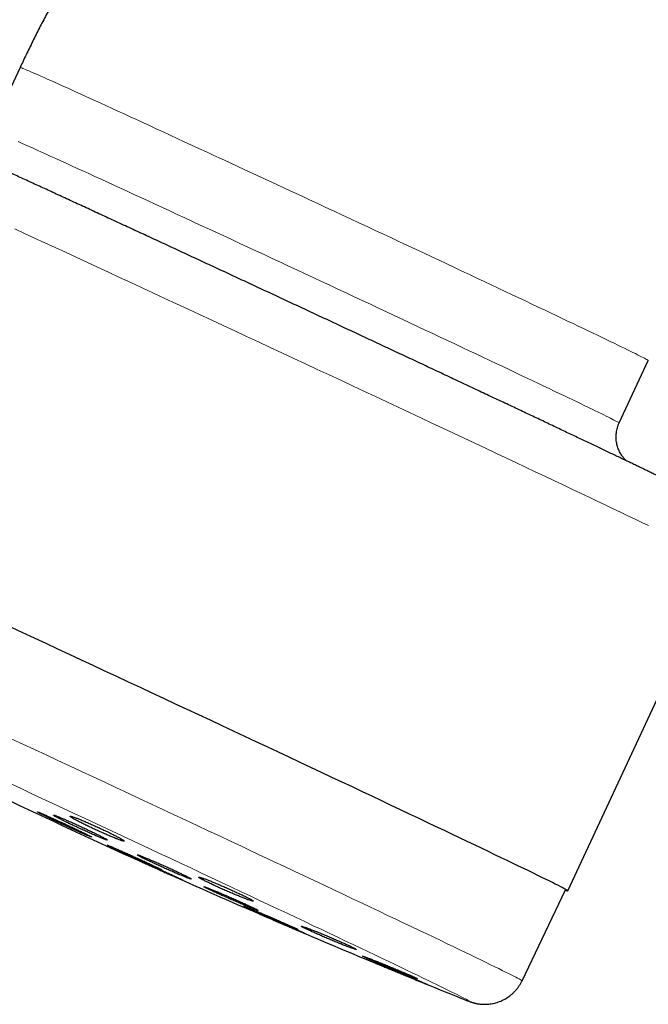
# Model space of a CAD drawing. Header units: millimetres. Extents: x 8 to 913, y 12 to 2661.
# Tile 20 of 39: x 49 to 87, y 2415 to 2474. Entities that reach past the tile are written whole.
import ezdxf

# ---------------------------------------------------------------- set-up
doc = ezdxf.new("R2010")
doc.units = ezdxf.units.MM

msp = doc.modelspace()

# ---------------------------------------------------------------- linework, layer by layer
at = {"color": 7, "linetype": 'Continuous', "lineweight": 30}
for p, q in [((48.671, 2471.587), (46.905, 2467.799)), ((84.97, 2450.048), (86.736, 2453.836)), ((81.852, 2421.712), (91.149, 2441.65)), ((79.084, 2416.257), (81.716, 2421.775)), ((75.681, 2415.086), (75.715, 2415.073))]:
    msp.add_line(p, q, dxfattribs=at)
at = {"color": 8, "linetype": 'Continuous', "lineweight": 0, "flags": 128}
for points in [[(48.671, 2471.587), (48.678, 2471.587), (48.697, 2471.582), (48.73, 2471.572), (48.775, 2471.555), (48.834, 2471.532), (48.905, 2471.502), (48.99, 2471.467), (49.087, 2471.426), (49.197, 2471.379), (49.32, 2471.326), (49.455, 2471.267), (49.603, 2471.202), (49.763, 2471.132), (49.935, 2471.055), (50.12, 2470.973), (50.317, 2470.885), (50.525, 2470.792), (50.746, 2470.693), (50.978, 2470.589), (51.221, 2470.479), (51.476, 2470.364), (51.742, 2470.244), (52.018, 2470.118), (52.306, 2469.988), (52.604, 2469.852), (52.913, 2469.712), (53.231, 2469.566), (53.56, 2469.416), (53.898, 2469.262), (54.246, 2469.103), (54.602, 2468.939), (54.968, 2468.772), (55.343, 2468.6), (55.726, 2468.424), (56.117, 2468.244), (56.517, 2468.06), (56.923, 2467.873), (57.338, 2467.682), (57.759, 2467.488), (58.187, 2467.291), (58.622, 2467.09), (59.063, 2466.887), (59.51, 2466.68), (59.962, 2466.471), (60.42, 2466.259), (60.883, 2466.045), (61.35, 2465.828), (61.822, 2465.61), (62.298, 2465.389), (62.778, 2465.167), (63.261, 2464.943), (63.747, 2464.717), (64.235, 2464.49), (64.726, 2464.262), (65.219, 2464.032), (65.714, 2463.802), (66.21, 2463.571), (66.708, 2463.34), (67.205, 2463.108), (67.704, 2462.875)], [(48.55, 2467.098), (48.759, 2467.004), (48.979, 2466.905), (49.211, 2466.801), (49.455, 2466.691), (49.709, 2466.576), (49.975, 2466.456), (50.252, 2466.33), (50.54, 2466.2), (50.838, 2466.064), (51.146, 2465.924), (51.465, 2465.778), (51.793, 2465.629), (52.132, 2465.474), (52.479, 2465.315), (52.836, 2465.152), (53.202, 2464.984), (53.577, 2464.812), (53.96, 2464.636), (54.351, 2464.456), (54.75, 2464.273), (55.157, 2464.085), (55.571, 2463.895), (55.993, 2463.7), (56.421, 2463.503), (56.856, 2463.302), (57.297, 2463.099), (57.744, 2462.892), (58.196, 2462.683), (58.654, 2462.471), (59.117, 2462.257), (59.584, 2462.041), (60.056, 2461.822), (60.532, 2461.601), (61.011, 2461.379), (61.494, 2461.155), (61.98, 2460.929), (62.469, 2460.702), (62.96, 2460.474), (63.453, 2460.245), (63.948, 2460.014), (64.444, 2459.783), (64.941, 2459.552), (65.439, 2459.32), (65.937, 2459.088), (66.435, 2458.855), (66.933, 2458.623), (67.431, 2458.391), (67.927, 2458.159), (68.422, 2457.928), (68.915, 2457.697), (69.406, 2457.468), (69.894, 2457.239), (70.38, 2457.011), (70.863, 2456.785), (71.343, 2456.56), (71.819, 2456.337), (72.29, 2456.116), (72.758, 2455.896), (73.221, 2455.679), (73.678, 2455.464), (74.131, 2455.251), (74.578, 2455.041), (75.019, 2454.833), (75.454, 2454.628), (75.882, 2454.426), (76.303, 2454.228), (76.717, 2454.032), (77.124, 2453.84), (77.524, 2453.651), (77.915, 2453.466), (78.298, 2453.285), (78.672, 2453.107), (79.038, 2452.934), (79.395, 2452.764), (79.743, 2452.599), (80.081, 2452.438), (80.41, 2452.282), (80.728, 2452.13), (81.037, 2451.983), (81.335, 2451.84), (81.622, 2451.703), (81.899, 2451.57), (82.165, 2451.442), (82.42, 2451.32), (82.663, 2451.203), (82.895, 2451.091), (83.116, 2450.984), (83.324, 2450.883), (83.521, 2450.787), (83.706, 2450.697), (83.878, 2450.613), (84.038, 2450.534), (84.186, 2450.461), (84.321, 2450.394), (84.444, 2450.332), (84.554, 2450.277), (84.651, 2450.227), (84.735, 2450.184), (84.807, 2450.146), (84.865, 2450.115), (84.911, 2450.089), (84.944, 2450.07), (84.963, 2450.056), (84.97, 2450.049), (84.97, 2450.048)], [(67.704, 2462.875), (68.202, 2462.643), (68.7, 2462.411), (69.197, 2462.179), (69.693, 2461.947), (70.188, 2461.716), (70.681, 2461.485), (71.172, 2461.255), (71.661, 2461.027), (72.147, 2460.799), (72.63, 2460.573), (73.109, 2460.348), (73.585, 2460.125), (74.057, 2459.904), (74.524, 2459.684), (74.987, 2459.467), (75.445, 2459.252), (75.897, 2459.039), (76.344, 2458.828), (76.785, 2458.621), (77.22, 2458.416), (77.648, 2458.214), (78.069, 2458.015), (78.484, 2457.82), (78.891, 2457.628), (79.29, 2457.439), (79.681, 2457.254), (80.064, 2457.072), (80.439, 2456.895), (80.805, 2456.721), (81.162, 2456.552), (81.509, 2456.387), (81.847, 2456.226), (82.176, 2456.069), (82.495, 2455.918), (82.803, 2455.77), (83.101, 2455.628), (83.389, 2455.49), (83.666, 2455.358), (83.931, 2455.23), (84.186, 2455.108), (84.43, 2454.99), (84.662, 2454.878), (84.882, 2454.772), (85.091, 2454.671), (85.287, 2454.575), (85.472, 2454.485), (85.644, 2454.4), (85.805, 2454.322), (85.952, 2454.249), (86.088, 2454.181), (86.21, 2454.12), (86.32, 2454.065), (86.417, 2454.015), (86.502, 2453.972), (86.573, 2453.934), (86.632, 2453.902), (86.677, 2453.877), (86.71, 2453.857), (86.73, 2453.844), (86.736, 2453.837), (86.736, 2453.836)], [(86.741, 2443.834), (86.344, 2444.025), (85.931, 2444.222), (85.503, 2444.427), (85.06, 2444.638), (84.602, 2444.856), (84.131, 2445.081), (83.645, 2445.312), (83.146, 2445.549), (82.634, 2445.792), (82.108, 2446.041), (81.57, 2446.296), (81.02, 2446.557), (80.459, 2446.822), (79.886, 2447.093), (79.301, 2447.369), (78.707, 2447.65), (78.102, 2447.936), (77.487, 2448.225), (76.863, 2448.519), (76.23, 2448.817), (75.588, 2449.119), (74.938, 2449.425), (74.281, 2449.734), (73.617, 2450.046), (72.946, 2450.361), (72.268, 2450.679), (71.585, 2450.999), (70.896, 2451.322), (70.203, 2451.647), (69.505, 2451.973), (68.804, 2452.302), (68.099, 2452.632), (67.391, 2452.963), (66.68, 2453.295), (65.968, 2453.627), (65.254, 2453.961), (64.539, 2454.294), (63.824, 2454.628), (63.109, 2454.961), (62.394, 2455.294), (61.68, 2455.627), (60.968, 2455.958), (60.258, 2456.289), (59.55, 2456.618), (58.845, 2456.946), (58.143, 2457.272), (57.445, 2457.596), (56.752, 2457.917), (56.063, 2458.237), (55.38, 2458.554), (54.703, 2458.867), (54.032, 2459.178), (53.367, 2459.486), (52.71, 2459.79), (52.06, 2460.09), (51.419, 2460.387), (50.786, 2460.679), (50.162, 2460.967), (49.547, 2461.25), (48.942, 2461.529), (48.347, 2461.803)], [(48.133, 2430.922), (48.837, 2430.594), (49.544, 2430.265), (50.253, 2429.935), (50.963, 2429.604), (51.673, 2429.273), (52.383, 2428.942), (53.094, 2428.61), (53.803, 2428.279), (54.511, 2427.949), (55.218, 2427.619), (55.922, 2427.289), (56.623, 2426.961), (57.321, 2426.635), (58.016, 2426.309), (58.706, 2425.986), (59.392, 2425.665), (60.073, 2425.346), (60.748, 2425.029), (61.417, 2424.715), (62.079, 2424.404), (62.735, 2424.096), (63.383, 2423.791), (64.023, 2423.49), (64.655, 2423.192), (65.279, 2422.899), (65.893, 2422.609), (66.498, 2422.324), (67.092, 2422.043), (67.677, 2421.767), (68.25, 2421.496), (68.812, 2421.23), (69.363, 2420.97), (69.902, 2420.714), (70.429, 2420.465), (70.942, 2420.221), (71.443, 2419.983), (71.931, 2419.751), (72.405, 2419.526), (72.864, 2419.307), (73.31, 2419.094), (73.74, 2418.889), (74.156, 2418.69), (74.557, 2418.498), (74.942, 2418.313), (75.311, 2418.136), (75.665, 2417.966), (76.002, 2417.803), (76.322, 2417.648), (76.626, 2417.501), (76.913, 2417.361), (77.183, 2417.23), (77.436, 2417.106), (77.671, 2416.991), (77.888, 2416.884), (78.088, 2416.785), (78.269, 2416.694), (78.433, 2416.612), (78.579, 2416.538), (78.706, 2416.473), (78.815, 2416.416), (78.905, 2416.368), (78.978, 2416.328), (79.031, 2416.297), (79.066, 2416.274), (79.082, 2416.261), (79.084, 2416.257)], [(75.715, 2415.073), (75.785, 2415.045), (75.839, 2415.026), (75.875, 2415.015), (75.894, 2415.011), (75.896, 2415.016), (75.881, 2415.029), (75.849, 2415.049), (75.8, 2415.078), (75.733, 2415.115), (75.65, 2415.159), (75.549, 2415.211), (75.432, 2415.272), (75.298, 2415.34), (75.147, 2415.416), (74.98, 2415.499), (74.796, 2415.59), (74.596, 2415.689), (74.379, 2415.795), (74.147, 2415.909), (73.898, 2416.03), (73.634, 2416.159), (73.354, 2416.294), (73.058, 2416.437), (72.748, 2416.587), (72.423, 2416.743), (72.082, 2416.907), (71.728, 2417.077), (71.359, 2417.254), (70.976, 2417.437), (70.579, 2417.626), (70.168, 2417.822), (69.745, 2418.024), (69.309, 2418.231), (68.86, 2418.445), (68.398, 2418.664), (67.925, 2418.889), (67.44, 2419.119), (66.944, 2419.354), (66.436, 2419.594), (65.918, 2419.839), (65.39, 2420.088), (64.852, 2420.343), (64.304, 2420.601), (63.747, 2420.864), (63.181, 2421.13), (62.607, 2421.401), (62.025, 2421.675), (61.435, 2421.952), (60.838, 2422.233), (60.234, 2422.517), (59.624, 2422.804), (59.008, 2423.093), (58.386, 2423.385), (57.759, 2423.678), (57.127, 2423.975), (56.491, 2424.272), (55.851, 2424.572), (55.208, 2424.873), (54.562, 2425.175), (53.914, 2425.478), (53.263, 2425.782), (52.611, 2426.087), (51.957, 2426.392), (51.303, 2426.697), (50.648, 2427.002), (49.994, 2427.307), (49.34, 2427.612), (48.688, 2427.916), (48.037, 2428.219)]]:
    msp.add_lwpolyline(points, dxfattribs=at)
at = {"color": 7, "linetype": 'Continuous', "lineweight": 30, "flags": 128}
msp.add_lwpolyline([(81.707, 2421.756), (81.768, 2421.733), (81.814, 2421.718), (81.842, 2421.711), (81.852, 2421.712), (81.842, 2421.723), (81.814, 2421.742), (81.768, 2421.77), (81.702, 2421.807), (81.618, 2421.852), (81.515, 2421.906), (81.394, 2421.969), (81.255, 2422.04), (81.097, 2422.119), (80.921, 2422.208), (80.726, 2422.304), (80.514, 2422.409), (80.284, 2422.522), (80.037, 2422.643), (79.772, 2422.772), (79.489, 2422.91), (79.19, 2423.055), (78.873, 2423.208), (78.54, 2423.369), (78.191, 2423.537), (77.825, 2423.713), (77.443, 2423.896), (77.046, 2424.087), (76.633, 2424.284), (76.205, 2424.489), (75.762, 2424.7), (75.305, 2424.918), (74.833, 2425.143), (74.348, 2425.374), (73.848, 2425.611), (73.336, 2425.854), (72.811, 2426.103), (72.273, 2426.358), (71.723, 2426.619), (71.161, 2426.884), (70.588, 2427.155), (70.004, 2427.431), (69.409, 2427.712), (68.804, 2427.997), (68.189, 2428.287), (67.565, 2428.581), (66.932, 2428.879), (66.29, 2429.181), (65.641, 2429.487), (64.983, 2429.796), (64.319, 2430.108), (63.648, 2430.423), (62.971, 2430.741), (62.287, 2431.061), (61.599, 2431.384), (60.906, 2431.709), (60.208, 2432.035), (59.506, 2432.364), (58.801, 2432.693), (58.093, 2433.024), (57.383, 2433.356), (56.67, 2433.689), (55.957, 2434.022), (55.242, 2434.356), (54.527, 2434.69), (53.811, 2435.023), (53.096, 2435.356), (52.383, 2435.688), (51.67, 2436.02), (50.96, 2436.351), (50.252, 2436.68), (49.547, 2437.008), (48.845, 2437.333), (48.148, 2437.657)], dxfattribs=at)
at = {"color": 7, "linetype": 'Continuous', "lineweight": 30}
for start, end in [(244.55385, 246.68105), (246.75942, 247.45944), (247.82699, 248.13581)]:
    msp.add_arc((261.884, 2879.121), 500, start, end, dxfattribs=at)
for points, knots in [([(98.257, 2511.028), (98.072, 2510.988), (97.592, 2510.885), (96.82, 2510.709), (95.94, 2510.497), (95.063, 2510.273), (94.189, 2510.039), (93.318, 2509.793), (92.45, 2509.537), (91.585, 2509.269), (90.724, 2508.99), (89.867, 2508.701), (89.013, 2508.4), (88.163, 2508.089), (87.317, 2507.767), (86.476, 2507.434), (85.639, 2507.09), (84.806, 2506.736), (83.978, 2506.371), (83.154, 2505.995), (82.335, 2505.609), (81.522, 2505.213), (80.713, 2504.806), (79.91, 2504.389), (79.112, 2503.962), (78.32, 2503.525), (77.533, 2503.078), (76.752, 2502.62), (75.977, 2502.153), (75.208, 2501.676), (74.445, 2501.189), (73.688, 2500.693), (72.938, 2500.187), (72.194, 2499.671), (71.457, 2499.146), (70.726, 2498.611), (70.003, 2498.068), (69.286, 2497.515), (68.577, 2496.953), (67.875, 2496.382), (67.18, 2495.802), (66.492, 2495.213), (65.812, 2494.616), (65.14, 2494.01), (64.476, 2493.395), (63.819, 2492.772), (63.171, 2492.141), (62.53, 2491.502), (61.898, 2490.854), (61.274, 2490.198), (60.659, 2489.535), (60.052, 2488.864), (59.453, 2488.185), (58.864, 2487.498), (58.283, 2486.804), (57.711, 2486.103), (57.148, 2485.394), (56.594, 2484.678), (56.049, 2483.956), (55.513, 2483.226), (54.987, 2482.49), (54.47, 2481.747), (53.963, 2480.997), (53.466, 2480.241), (52.978, 2479.479), (52.499, 2478.711), (52.031, 2477.936), (51.573, 2477.156), (51.124, 2476.37), (50.686, 2475.578), (50.257, 2474.781), (49.839, 2473.978), (49.432, 2473.17), (49.041, 2472.373), (48.792, 2471.843), (48.671, 2471.587)], [0, 0, 0, 0, 0.008642, 0.022422, 0.036203, 0.049983, 0.063763, 0.077543, 0.091323, 0.105104, 0.118884, 0.132664, 0.146444, 0.160224, 0.174005, 0.187785, 0.201565, 0.215345, 0.229125, 0.242906, 0.256686, 0.270466, 0.284246, 0.298026, 0.311806, 0.325587, 0.339367, 0.353147, 0.366927, 0.380707, 0.394488, 0.408268, 0.422048, 0.435828, 0.449608, 0.463388, 0.477169, 0.490949, 0.504729, 0.518509, 0.532289, 0.546069, 0.55985, 0.57363, 0.58741, 0.60119, 0.61497, 0.62875, 0.64253, 0.656311, 0.670091, 0.683871, 0.697651, 0.711431, 0.725211, 0.738991, 0.752772, 0.766552, 0.780332, 0.794112, 0.807892, 0.821672, 0.835452, 0.849232, 0.863013, 0.876793, 0.890573, 0.904353, 0.918133, 0.931913, 0.945693, 0.959473, 0.973253, 0.987034, 1, 1, 1, 1]), ([(91.148, 2441.65), (91.158, 2441.671), (91.195, 2441.747), (91.248, 2441.883), (91.306, 2442.058), (91.353, 2442.234), (91.389, 2442.412), (91.414, 2442.591), (91.428, 2442.769), (91.432, 2442.946), (91.425, 2443.122), (91.408, 2443.295), (91.382, 2443.466), (91.346, 2443.633), (91.301, 2443.796), (91.248, 2443.954), (91.187, 2444.107), (91.119, 2444.253), (91.045, 2444.392), (90.967, 2444.524), (90.885, 2444.646), (90.802, 2444.759), (90.719, 2444.86), (90.639, 2444.951), (90.563, 2445.031), (90.491, 2445.101), (90.424, 2445.163), (90.362, 2445.217), (90.304, 2445.265), (90.25, 2445.307), (90.198, 2445.346), (90.15, 2445.381), (90.104, 2445.413), (90.059, 2445.443), (90.015, 2445.471), (89.971, 2445.499), (89.927, 2445.526), (89.879, 2445.554), (89.826, 2445.585), (89.761, 2445.621), (89.676, 2445.668), (89.576, 2445.721), (89.464, 2445.779), (89.349, 2445.838), (89.226, 2445.901), (89.093, 2445.968), (88.953, 2446.038), (88.805, 2446.112), (88.649, 2446.189), (88.484, 2446.27), (88.311, 2446.355), (88.128, 2446.445), (87.936, 2446.539), (87.735, 2446.637), (87.524, 2446.739), (87.305, 2446.845), (87.076, 2446.956), (86.839, 2447.07), (86.592, 2447.189), (86.337, 2447.312), (86.072, 2447.439), (85.799, 2447.57), (85.517, 2447.705), (85.227, 2447.844), (84.929, 2447.987), (84.622, 2448.134), (84.306, 2448.284), (83.983, 2448.438), (83.652, 2448.596), (83.313, 2448.757), (82.967, 2448.922), (82.612, 2449.09), (82.251, 2449.262), (81.882, 2449.437), (81.506, 2449.615), (81.124, 2449.797), (80.734, 2449.981), (80.338, 2450.168), (79.936, 2450.359), (79.527, 2450.552), (79.112, 2450.748), (78.691, 2450.947), (78.265, 2451.148), (77.833, 2451.352), (77.395, 2451.558), (76.952, 2451.767), (76.505, 2451.977), (76.052, 2452.19), (75.595, 2452.405), (75.134, 2452.622), (74.668, 2452.841), (74.198, 2453.062), (73.724, 2453.285), (73.247, 2453.509), (72.766, 2453.734), (72.282, 2453.961), (71.795, 2454.19), (71.305, 2454.419), (70.812, 2454.65), (70.317, 2454.882), (69.82, 2455.115), (69.321, 2455.348), (68.82, 2455.583), (68.317, 2455.818), (67.813, 2456.053), (67.308, 2456.289), (66.802, 2456.525), (66.295, 2456.762), (65.788, 2456.999), (65.28, 2457.235), (64.773, 2457.472), (64.265, 2457.709), (63.758, 2457.945), (63.251, 2458.181), (62.746, 2458.416), (62.241, 2458.651), (61.737, 2458.886), (61.235, 2459.119), (60.734, 2459.352), (60.236, 2459.583), (59.739, 2459.814), (59.245, 2460.044), (58.753, 2460.272), (58.263, 2460.499), (57.777, 2460.724), (57.294, 2460.948), (56.814, 2461.171), (56.337, 2461.392), (55.865, 2461.61), (55.396, 2461.827), (54.931, 2462.042), (54.471, 2462.255), (54.015, 2462.466), (53.563, 2462.674), (53.117, 2462.88), (52.676, 2463.084), (52.24, 2463.285), (51.809, 2463.483), (51.384, 2463.679), (50.965, 2463.872), (50.551, 2464.062), (50.144, 2464.25), (49.743, 2464.434), (49.349, 2464.615), (48.961, 2464.793), (48.58, 2464.968), (48.206, 2465.139), (47.84, 2465.307), (47.48, 2465.472), (47.128, 2465.633), (46.783, 2465.79), (46.446, 2465.944), (46.117, 2466.094), (45.796, 2466.24), (45.483, 2466.383), (45.178, 2466.521), (44.882, 2466.656), (44.594, 2466.787), (44.315, 2466.913), (44.044, 2467.036), (43.782, 2467.154), (43.529, 2467.268), (43.285, 2467.378), (43.05, 2467.484), (42.824, 2467.585), (42.607, 2467.682), (42.399, 2467.775), (42.201, 2467.863), (42.012, 2467.947), (41.832, 2468.027), (41.661, 2468.102), (41.5, 2468.173), (41.347, 2468.24), (41.203, 2468.302), (41.068, 2468.361), (40.94, 2468.415), (40.82, 2468.467), (40.705, 2468.515), (40.591, 2468.562), (40.489, 2468.602), (40.401, 2468.636), (40.333, 2468.662), (40.275, 2468.682), (40.221, 2468.701), (40.169, 2468.718), (40.116, 2468.734), (40.061, 2468.75), (40.004, 2468.766), (39.944, 2468.781), (39.879, 2468.796), (39.809, 2468.811), (39.733, 2468.825), (39.648, 2468.838), (39.555, 2468.85), (39.452, 2468.86), (39.338, 2468.866), (39.212, 2468.869), (39.074, 2468.865), (38.927, 2468.855), (38.772, 2468.835), (38.612, 2468.807), (38.45, 2468.769), (38.288, 2468.721), (38.126, 2468.663), (37.967, 2468.596), (37.811, 2468.519), (37.66, 2468.432), (37.513, 2468.337), (37.372, 2468.233), (37.237, 2468.121), (37.103, 2467.997), (36.974, 2467.861), (36.85, 2467.712), (36.737, 2467.557), (36.636, 2467.397), (36.556, 2467.256), (36.515, 2467.166), (36.5, 2467.134)], [0, 0, 0, 0, 0.000736, 0.002749, 0.004746, 0.006728, 0.008696, 0.010648, 0.012586, 0.01451, 0.016418, 0.01831, 0.020186, 0.022044, 0.023883, 0.025702, 0.027498, 0.029265, 0.031, 0.032693, 0.034334, 0.035908, 0.037403, 0.038811, 0.04013, 0.041372, 0.042555, 0.043702, 0.044838, 0.045988, 0.047173, 0.048425, 0.049776, 0.051265, 0.052937, 0.05485, 0.057084, 0.05975, 0.06303, 0.067252, 0.073209, 0.081366, 0.088356, 0.094916, 0.101872, 0.108525, 0.115005, 0.121377, 0.127678, 0.133929, 0.140143, 0.14633, 0.152495, 0.158644, 0.16478, 0.170905, 0.177022, 0.183131, 0.189234, 0.195332, 0.201426, 0.207516, 0.213603, 0.219687, 0.225769, 0.231848, 0.237926, 0.244002, 0.250077, 0.256151, 0.262223, 0.268294, 0.274365, 0.280434, 0.286503, 0.292572, 0.298639, 0.304706, 0.310773, 0.316839, 0.322905, 0.32897, 0.335035, 0.341099, 0.347164, 0.353228, 0.359292, 0.365355, 0.371419, 0.377482, 0.383545, 0.389608, 0.39567, 0.401733, 0.407795, 0.413857, 0.41992, 0.425982, 0.432044, 0.438106, 0.444168, 0.450229, 0.456291, 0.462353, 0.468414, 0.474476, 0.480538, 0.486599, 0.492661, 0.498722, 0.504784, 0.510845, 0.516907, 0.522968, 0.52903, 0.535091, 0.541153, 0.547215, 0.553276, 0.559338, 0.5654, 0.571462, 0.577524, 0.583586, 0.589648, 0.59571, 0.601772, 0.607835, 0.613897, 0.61996, 0.626023, 0.632086, 0.638149, 0.644213, 0.650276, 0.65634, 0.662404, 0.668468, 0.674533, 0.680598, 0.686663, 0.692729, 0.698795, 0.704862, 0.710929, 0.716996, 0.723065, 0.729133, 0.735203, 0.741273, 0.747345, 0.753417, 0.75949, 0.765565, 0.771641, 0.777718, 0.783798, 0.789879, 0.795963, 0.802049, 0.808138, 0.814231, 0.820328, 0.826429, 0.832536, 0.83865, 0.844773, 0.850905, 0.857049, 0.863208, 0.869386, 0.875588, 0.881823, 0.8881, 0.894437, 0.900858, 0.907406, 0.914162, 0.92129, 0.929247, 0.934814, 0.938869, 0.941927, 0.944466, 0.9466, 0.94843, 0.950033, 0.951467, 0.952781, 0.954014, 0.9552, 0.956373, 0.957552, 0.958765, 0.96004, 0.961399, 0.962859, 0.964423, 0.966083, 0.96782, 0.969612, 0.971442, 0.973297, 0.975169, 0.977051, 0.978942, 0.980838, 0.982738, 0.98464, 0.986545, 0.988452, 0.990562, 0.992659, 0.994737, 0.996797, 0.998841, 1, 1, 1, 1]), ([(85.397, 2447.763), (85.389, 2447.771), (85.363, 2447.796), (85.315, 2447.845), (85.254, 2447.913), (85.19, 2447.993), (85.124, 2448.084), (85.059, 2448.187), (84.997, 2448.3), (84.94, 2448.422), (84.891, 2448.55), (84.85, 2448.683), (84.818, 2448.82), (84.796, 2448.96), (84.783, 2449.102), (84.781, 2449.245), (84.789, 2449.388), (84.808, 2449.535), (84.839, 2449.685), (84.883, 2449.835), (84.927, 2449.956), (84.96, 2450.025), (84.971, 2450.048)], [0, 0, 0, 0, 0.017927, 0.055226, 0.095172, 0.138411, 0.185099, 0.234827, 0.286837, 0.340385, 0.394921, 0.450089, 0.505668, 0.56152, 0.617558, 0.673728, 0.729993, 0.786328, 0.848463, 0.909939, 0.970638, 1, 1, 1, 1]), ([(52.657, 2425.151), (52.598, 2425.18), (52.509, 2425.223), (52.368, 2425.292), (52.219, 2425.364), (52.056, 2425.442), (51.885, 2425.523), (51.708, 2425.606), (51.526, 2425.692), (51.342, 2425.777), (51.158, 2425.862), (50.977, 2425.945), (50.802, 2426.025), (50.632, 2426.102), (50.472, 2426.174), (50.325, 2426.24), (50.188, 2426.3), (50.067, 2426.352), (49.965, 2426.396), (49.876, 2426.433), (49.809, 2426.46), (49.763, 2426.477), (49.733, 2426.486), (49.725, 2426.485), (49.741, 2426.473), (49.773, 2426.453), (49.827, 2426.424), (49.903, 2426.384), (49.992, 2426.339), (50.102, 2426.284), (50.229, 2426.222), (50.366, 2426.155), (50.519, 2426.081), (50.683, 2426.003), (50.853, 2425.922), (51.031, 2425.838), (51.213, 2425.753), (51.397, 2425.668), (51.581, 2425.583), (51.761, 2425.5), (51.937, 2425.42), (52.106, 2425.343), (52.264, 2425.273), (52.413, 2425.206), (52.548, 2425.147), (52.665, 2425.096), (52.77, 2425.051), (52.856, 2425.015), (52.92, 2424.99), (52.969, 2424.972), (52.996, 2424.964), (52.999, 2424.967), (52.987, 2424.978), (52.952, 2424.999), (52.894, 2425.03), (52.835, 2425.061), (52.758, 2425.1), (52.691, 2425.134), (52.657, 2425.151)], [0, 0, 0, 0, 0.026449, 0.04002, 0.05369, 0.080139, 0.09371, 0.107381, 0.133828, 0.147398, 0.161067, 0.187514, 0.201083, 0.214752, 0.2412, 0.25477, 0.26844, 0.29489, 0.308461, 0.322132, 0.348585, 0.362158, 0.37583, 0.402284, 0.415858, 0.429531, 0.455986, 0.469559, 0.483233, 0.509686, 0.523258, 0.536931, 0.563381, 0.576952, 0.590623, 0.617071, 0.630641, 0.644311, 0.670758, 0.684327, 0.697996, 0.724443, 0.738013, 0.751682, 0.778132, 0.791703, 0.805373, 0.831825, 0.845397, 0.859069, 0.885524, 0.899097, 0.91277, 0.939225, 0.952798, 0.966472, 0.983143, 1, 1, 1, 1]), ([(53.629, 2424.981), (53.571, 2425.011), (53.483, 2425.056), (53.344, 2425.126), (53.195, 2425.199), (53.034, 2425.277), (52.863, 2425.359), (52.687, 2425.443), (52.505, 2425.528), (52.321, 2425.613), (52.138, 2425.697), (51.956, 2425.78), (51.781, 2425.858), (51.61, 2425.934), (51.449, 2426.004), (51.301, 2426.067), (51.163, 2426.126), (51.041, 2426.176), (50.937, 2426.217), (50.847, 2426.251), (50.777, 2426.276), (50.73, 2426.29), (50.697, 2426.296), (50.688, 2426.292), (50.702, 2426.277), (50.732, 2426.256), (50.784, 2426.224), (50.858, 2426.182), (50.946, 2426.134), (51.054, 2426.078), (51.179, 2426.014), (51.316, 2425.945), (51.467, 2425.871), (51.63, 2425.792), (51.799, 2425.71), (51.977, 2425.626), (52.159, 2425.541), (52.342, 2425.456), (52.526, 2425.372), (52.707, 2425.29), (52.883, 2425.211), (53.053, 2425.136), (53.211, 2425.067), (53.361, 2425.003), (53.498, 2424.945), (53.617, 2424.897), (53.723, 2424.854), (53.81, 2424.821), (53.876, 2424.799), (53.927, 2424.783), (53.956, 2424.778), (53.961, 2424.784), (53.951, 2424.797), (53.918, 2424.821), (53.862, 2424.854), (53.804, 2424.887), (53.729, 2424.928), (53.662, 2424.963), (53.629, 2424.981)], [0, 0, 0, 0, 0.0264434, 0.040011, 0.0536784, 0.0801218, 0.0936897, 0.1073576, 0.1337922, 0.1473555, 0.1610186, 0.1874504, 0.201012, 0.2146732, 0.2411104, 0.2546746, 0.2683384, 0.2947869, 0.3083569, 0.3220266, 0.3484874, 0.3620638, 0.3757401, 0.4022088, 0.4157895, 0.4294701, 0.4559389, 0.4695198, 0.4832006, 0.5096616, 0.5232385, 0.5369155, 0.5633641, 0.5769347, 0.5906052, 0.6170424, 0.6306071, 0.6442716, 0.6707033, 0.684265, 0.6979263, 0.724361, 0.737924, 0.7515866, 0.7780311, 0.7915991, 0.8052668, 0.831724, 0.8452985, 0.8589728, 0.8854398, 0.8990195, 0.9126991, 0.9391688, 0.9527502, 0.9664314, 0.9831223, 1, 1, 1, 1]), ([(53.942, 2425.293), (53.856, 2425.334), (53.727, 2425.396), (53.545, 2425.481), (53.362, 2425.566), (53.178, 2425.65), (52.997, 2425.731), (52.819, 2425.809), (52.648, 2425.883), (52.488, 2425.951), (52.335, 2426.014), (52.197, 2426.07), (52.075, 2426.117), (51.965, 2426.157), (51.874, 2426.189), (51.804, 2426.21), (51.75, 2426.223), (51.717, 2426.227), (51.708, 2426.219), (51.714, 2426.204), (51.744, 2426.179), (51.796, 2426.144), (51.863, 2426.102), (51.951, 2426.051), (52.059, 2425.992), (52.179, 2425.928), (52.316, 2425.857), (52.467, 2425.781), (52.626, 2425.702), (52.797, 2425.62), (52.974, 2425.536), (53.154, 2425.451), (53.338, 2425.366), (53.522, 2425.282), (53.703, 2425.201), (53.881, 2425.123), (54.05, 2425.05), (54.212, 2424.982), (54.362, 2424.919), (54.498, 2424.865), (54.623, 2424.817), (54.73, 2424.777), (54.817, 2424.748), (54.89, 2424.725), (54.941, 2424.713), (54.97, 2424.712), (54.983, 2424.718), (54.973, 2424.734), (54.94, 2424.761), (54.891, 2424.795), (54.82, 2424.838), (54.729, 2424.891), (54.624, 2424.948), (54.501, 2425.014), (54.362, 2425.085), (54.24, 2425.147), (54.101, 2425.216), (53.995, 2425.267), (53.942, 2425.293)], [0, 0, 0, 0, 0.0264062, 0.0399547, 0.053603, 0.0800091, 0.0935576, 0.1072056, 0.1336177, 0.1471688, 0.1608193, 0.1872543, 0.200817, 0.2144791, 0.2409439, 0.254522, 0.2681998, 0.2946883, 0.308279, 0.3219695, 0.3484652, 0.36206, 0.375755, 0.4022381, 0.4158268, 0.4295157, 0.455972, 0.4695471, 0.4832222, 0.5096493, 0.5232092, 0.5368689, 0.5632772, 0.5768269, 0.5904763, 0.6168844, 0.6304335, 0.6440821, 0.6705087, 0.684067, 0.6977248, 0.7241804, 0.7377536, 0.7514265, 0.777909, 0.7914964, 0.8051837, 0.8316793, 0.8452739, 0.8589685, 0.8854575, 0.8990492, 0.912741, 0.9392066, 0.9527864, 0.9664664, 0.9831398, 1, 1, 1, 1]), ([(56.893, 2423.163), (56.834, 2423.191), (56.744, 2423.234), (56.602, 2423.3), (56.452, 2423.37), (56.288, 2423.446), (56.116, 2423.525), (55.938, 2423.607), (55.755, 2423.69), (55.57, 2423.774), (55.386, 2423.857), (55.204, 2423.939), (55.028, 2424.018), (54.858, 2424.093), (54.697, 2424.164), (54.55, 2424.229), (54.413, 2424.289), (54.292, 2424.341), (54.19, 2424.384), (54.101, 2424.421), (54.033, 2424.448), (53.988, 2424.466), (53.958, 2424.476), (53.951, 2424.475), (53.968, 2424.464), (54, 2424.446), (54.055, 2424.418), (54.131, 2424.38), (54.222, 2424.336), (54.332, 2424.283), (54.46, 2424.223), (54.599, 2424.158), (54.752, 2424.086), (54.917, 2424.01), (55.088, 2423.931), (55.267, 2423.849), (55.45, 2423.766), (55.635, 2423.682), (55.819, 2423.599), (56, 2423.518), (56.177, 2423.439), (56.347, 2423.363), (56.505, 2423.294), (56.654, 2423.228), (56.789, 2423.169), (56.907, 2423.119), (57.012, 2423.074), (57.097, 2423.038), (57.161, 2423.013), (57.21, 2422.994), (57.236, 2422.986), (57.239, 2422.988), (57.226, 2422.997), (57.19, 2423.017), (57.132, 2423.047), (57.072, 2423.076), (56.995, 2423.114), (56.927, 2423.147), (56.893, 2423.163)], [0, 0, 0, 0, 0.026447, 0.040017, 0.053686, 0.080133, 0.093702, 0.107372, 0.13382, 0.147391, 0.161061, 0.187512, 0.201083, 0.214755, 0.241208, 0.254781, 0.268454, 0.294909, 0.308483, 0.322156, 0.34861, 0.362183, 0.375857, 0.402309, 0.415881, 0.429553, 0.456002, 0.469573, 0.483244, 0.509691, 0.523261, 0.53693, 0.563377, 0.576946, 0.590615, 0.617063, 0.630633, 0.644303, 0.670753, 0.684324, 0.697995, 0.724448, 0.738021, 0.751693, 0.778148, 0.791721, 0.805395, 0.831849, 0.845423, 0.859096, 0.885549, 0.899121, 0.912794, 0.939244, 0.952815, 0.966486, 0.98315, 1, 1, 1, 1]), ([(55.26, 2423.819), (55.264, 2423.817), (55.271, 2423.813), (55.305, 2423.797), (55.36, 2423.771), (55.438, 2423.735), (55.529, 2423.693), (55.641, 2423.642), (55.769, 2423.583), (55.909, 2423.52), (56.063, 2423.45), (56.228, 2423.375), (56.4, 2423.297), (56.58, 2423.216), (56.763, 2423.133), (56.948, 2423.05), (57.133, 2422.967), (57.314, 2422.886), (57.49, 2422.807), (57.66, 2422.732), (57.818, 2422.661), (57.967, 2422.595), (58.101, 2422.535), (58.218, 2422.484), (58.323, 2422.438), (58.408, 2422.401), (58.47, 2422.374), (58.52, 2422.353), (58.533, 2422.347), (58.542, 2422.344)], [0, 0, 0, 0, 0.02808, 0.056366, 0.111094, 0.139174, 0.167461, 0.222192, 0.250274, 0.278562, 0.333299, 0.361383, 0.389674, 0.444416, 0.472503, 0.500797, 0.555541, 0.58363, 0.611925, 0.666668, 0.694756, 0.72305, 0.777789, 0.805874, 0.834167, 0.888899, 0.916982, 0.945271, 1, 1, 1, 1]), ([(58.194, 2422.508), (58.134, 2422.535), (58.044, 2422.576), (57.902, 2422.641), (57.75, 2422.71), (57.586, 2422.784), (57.413, 2422.862), (57.235, 2422.943), (57.051, 2423.025), (56.866, 2423.108), (56.682, 2423.191), (56.5, 2423.273), (56.324, 2423.352), (56.154, 2423.428), (55.993, 2423.499), (55.846, 2423.564), (55.71, 2423.625), (55.589, 2423.678), (55.488, 2423.723), (55.4, 2423.761), (55.333, 2423.79), (55.289, 2423.809), (55.263, 2423.82), (55.263, 2423.819), (55.263, 2423.818)], [0, 0, 0, 0, 0.067153, 0.101609, 0.136317, 0.20347, 0.237926, 0.272634, 0.339792, 0.37425, 0.408961, 0.47612, 0.510579, 0.545291, 0.612447, 0.646904, 0.681615, 0.748765, 0.783219, 0.817927, 0.88507, 0.919521, 0.954224, 1, 1, 1, 1]), ([(58.711, 2422.61), (58.652, 2422.639), (58.564, 2422.683), (58.423, 2422.75), (58.274, 2422.822), (58.111, 2422.898), (57.939, 2422.978), (57.762, 2423.059), (57.579, 2423.142), (57.395, 2423.225), (57.21, 2423.307), (57.028, 2423.388), (56.851, 2423.465), (56.68, 2423.539), (56.519, 2423.607), (56.37, 2423.669), (56.232, 2423.727), (56.109, 2423.776), (56.005, 2423.816), (55.915, 2423.85), (55.846, 2423.874), (55.798, 2423.888), (55.766, 2423.895), (55.758, 2423.892), (55.772, 2423.878), (55.803, 2423.857), (55.856, 2423.826), (55.931, 2423.786), (56.02, 2423.739), (56.129, 2423.684), (56.255, 2423.622), (56.393, 2423.556), (56.545, 2423.483), (56.709, 2423.407), (56.879, 2423.327), (57.058, 2423.245), (57.241, 2423.162), (57.425, 2423.079), (57.61, 2422.997), (57.791, 2422.917), (57.969, 2422.84), (58.139, 2422.767), (58.298, 2422.699), (58.449, 2422.636), (58.585, 2422.58), (58.704, 2422.532), (58.811, 2422.491), (58.898, 2422.458), (58.964, 2422.436), (59.015, 2422.42), (59.043, 2422.415), (59.048, 2422.42), (59.037, 2422.432), (59.003, 2422.455), (58.946, 2422.487), (58.887, 2422.519), (58.811, 2422.559), (58.744, 2422.593), (58.711, 2422.61)], [0, 0, 0, 0, 0.026433, 0.039996, 0.053658, 0.080091, 0.093654, 0.107316, 0.133748, 0.14731, 0.160971, 0.18741, 0.200975, 0.214639, 0.24109, 0.254661, 0.268332, 0.294795, 0.308372, 0.322049, 0.348518, 0.3621, 0.37578, 0.402248, 0.415829, 0.429509, 0.455968, 0.469544, 0.48322, 0.509667, 0.523236, 0.536906, 0.563342, 0.576905, 0.590569, 0.617001, 0.630562, 0.644224, 0.67066, 0.684223, 0.697886, 0.724333, 0.737902, 0.751571, 0.77803, 0.791606, 0.805281, 0.831749, 0.845329, 0.859009, 0.885479, 0.89906, 0.912741, 0.939203, 0.952781, 0.966459, 0.983136, 1, 1, 1, 1]), ([(58.543, 2422.344), (58.544, 2422.344), (58.545, 2422.344), (58.531, 2422.351), (58.495, 2422.368), (58.436, 2422.396), (58.375, 2422.424), (58.297, 2422.461), (58.228, 2422.492), (58.194, 2422.508)], [0, 0, 0, 0, 0.053493, 0.181771, 0.429954, 0.557292, 0.685567, 0.841911, 1, 1, 1, 1]), ([(62.468, 2421.286), (62.41, 2421.315), (62.323, 2421.359), (62.183, 2421.427), (62.034, 2421.499), (61.872, 2421.575), (61.701, 2421.654), (61.524, 2421.735), (61.341, 2421.817), (61.156, 2421.898), (60.971, 2421.979), (60.787, 2422.057), (60.61, 2422.132), (60.437, 2422.203), (60.274, 2422.27), (60.124, 2422.329), (59.984, 2422.384), (59.859, 2422.431), (59.753, 2422.468), (59.661, 2422.5), (59.589, 2422.521), (59.539, 2422.533), (59.505, 2422.538), (59.494, 2422.532), (59.507, 2422.516), (59.535, 2422.493), (59.586, 2422.46), (59.66, 2422.419), (59.747, 2422.371), (59.855, 2422.315), (59.98, 2422.253), (60.117, 2422.186), (60.268, 2422.113), (60.432, 2422.037), (60.602, 2421.958), (60.781, 2421.877), (60.964, 2421.795), (61.148, 2421.714), (61.334, 2421.633), (61.516, 2421.555), (61.694, 2421.48), (61.866, 2421.409), (62.027, 2421.344), (62.179, 2421.283), (62.318, 2421.23), (62.439, 2421.185), (62.548, 2421.145), (62.637, 2421.115), (62.705, 2421.095), (62.758, 2421.082), (62.789, 2421.079), (62.796, 2421.087), (62.787, 2421.101), (62.755, 2421.126), (62.7, 2421.16), (62.642, 2421.193), (62.568, 2421.234), (62.501, 2421.268), (62.468, 2421.286)], [0, 0, 0, 0, 0.026409, 0.03996, 0.053609, 0.080019, 0.093569, 0.107219, 0.133626, 0.147174, 0.160822, 0.187244, 0.200801, 0.214456, 0.240906, 0.254476, 0.268146, 0.294625, 0.30821, 0.321895, 0.34839, 0.361984, 0.375678, 0.402169, 0.415762, 0.429455, 0.455926, 0.469508, 0.483191, 0.509632, 0.523199, 0.536866, 0.563282, 0.576836, 0.590489, 0.616895, 0.630443, 0.644091, 0.670506, 0.684059, 0.697711, 0.724152, 0.737717, 0.751382, 0.777852, 0.791433, 0.805114, 0.831605, 0.845198, 0.85889, 0.885385, 0.898979, 0.912674, 0.939152, 0.952739, 0.966426, 0.983119, 1, 1, 1, 1]), ([(62.764, 2420.694), (62.705, 2420.722), (62.616, 2420.765), (62.474, 2420.83), (62.323, 2420.9), (62.159, 2420.974), (61.986, 2421.052), (61.808, 2421.131), (61.624, 2421.212), (61.439, 2421.294), (61.254, 2421.374), (61.071, 2421.453), (60.894, 2421.529), (60.723, 2421.602), (60.561, 2421.67), (60.412, 2421.731), (60.274, 2421.788), (60.151, 2421.837), (60.048, 2421.878), (59.958, 2421.912), (59.889, 2421.937), (59.843, 2421.952), (59.812, 2421.959), (59.804, 2421.957), (59.82, 2421.945), (59.852, 2421.925), (59.906, 2421.896), (59.982, 2421.857), (60.072, 2421.813), (60.182, 2421.76), (60.31, 2421.7), (60.449, 2421.636), (60.602, 2421.565), (60.767, 2421.491), (60.939, 2421.414), (61.119, 2421.333), (61.302, 2421.252), (61.487, 2421.171), (61.673, 2421.09), (61.855, 2421.012), (62.033, 2420.936), (62.203, 2420.863), (62.363, 2420.797), (62.513, 2420.734), (62.65, 2420.678), (62.769, 2420.631), (62.875, 2420.589), (62.962, 2420.556), (63.027, 2420.533), (63.077, 2420.516), (63.104, 2420.51), (63.108, 2420.514), (63.096, 2420.525), (63.06, 2420.546), (63.003, 2420.577), (62.943, 2420.607), (62.866, 2420.645), (62.798, 2420.678), (62.764, 2420.694)], [0, 0, 0, 0, 0.0264334, 0.039996, 0.0536583, 0.0800916, 0.093654, 0.1073161, 0.1337566, 0.1473225, 0.160988, 0.1874409, 0.2010131, 0.2146851, 0.2411493, 0.2547275, 0.2684056, 0.2948753, 0.3084566, 0.3221378, 0.3486047, 0.3621847, 0.3758646, 0.4023216, 0.4158966, 0.4295715, 0.4560159, 0.4695843, 0.4832526, 0.5096871, 0.5232504, 0.5369133, 0.5633451, 0.5769067, 0.590568, 0.6170054, 0.6305697, 0.6442337, 0.6706825, 0.6842527, 0.6979225, 0.7243836, 0.7379602, 0.7516365, 0.7781054, 0.7916862, 0.8053668, 0.8318355, 0.8454163, 0.8590972, 0.8855578, 0.8991346, 0.9128114, 0.9392597, 0.9528302, 0.9665005, 0.9831573, 1, 1, 1, 1]), ([(65.172, 2419.526), (65.112, 2419.553), (65.022, 2419.594), (64.879, 2419.658), (64.727, 2419.725), (64.562, 2419.798), (64.389, 2419.874), (64.21, 2419.952), (64.025, 2420.032), (63.839, 2420.112), (63.654, 2420.192), (63.47, 2420.27), (63.293, 2420.346), (63.122, 2420.418), (62.96, 2420.486), (62.812, 2420.548), (62.674, 2420.605), (62.553, 2420.655), (62.45, 2420.697), (62.361, 2420.732), (62.293, 2420.758), (62.248, 2420.774), (62.219, 2420.784), (62.212, 2420.783), (62.229, 2420.772), (62.262, 2420.755), (62.318, 2420.728), (62.395, 2420.691), (62.486, 2420.649), (62.598, 2420.598), (62.727, 2420.54), (62.867, 2420.478), (63.021, 2420.409), (63.187, 2420.336), (63.36, 2420.26), (63.54, 2420.182), (63.725, 2420.102), (63.91, 2420.021), (64.096, 2419.941), (64.278, 2419.864), (64.457, 2419.788), (64.627, 2419.716), (64.786, 2419.649), (64.937, 2419.586), (65.072, 2419.53), (65.191, 2419.481), (65.296, 2419.439), (65.382, 2419.405), (65.446, 2419.38), (65.495, 2419.362), (65.52, 2419.355), (65.523, 2419.357), (65.51, 2419.366), (65.473, 2419.385), (65.414, 2419.414), (65.353, 2419.443), (65.275, 2419.479), (65.207, 2419.51), (65.172, 2419.526)], [0, 0, 0, 0, 0.026444, 0.040012, 0.05368, 0.080123, 0.093691, 0.107358, 0.133813, 0.147387, 0.16106, 0.187525, 0.201104, 0.214783, 0.241253, 0.254834, 0.268516, 0.294981, 0.308561, 0.32224, 0.348695, 0.362269, 0.375943, 0.402385, 0.415952, 0.42962, 0.456053, 0.469616, 0.483278, 0.50971, 0.523272, 0.536934, 0.563373, 0.576938, 0.590603, 0.617054, 0.630625, 0.644296, 0.670759, 0.684336, 0.698013, 0.724483, 0.738064, 0.751745, 0.778213, 0.791793, 0.805474, 0.831932, 0.845508, 0.859184, 0.88563, 0.899199, 0.912869, 0.939304, 0.952868, 0.966532, 0.983173, 1, 1, 1, 1]), ([(65.568, 2419.282), (65.508, 2419.308), (65.417, 2419.348), (65.273, 2419.41), (65.121, 2419.476), (64.955, 2419.548), (64.78, 2419.623), (64.601, 2419.701), (64.416, 2419.78), (64.23, 2419.86), (64.045, 2419.94), (63.861, 2420.019), (63.685, 2420.095), (63.514, 2420.168), (63.352, 2420.237), (63.205, 2420.3), (63.068, 2420.358), (62.947, 2420.41), (62.846, 2420.453), (62.758, 2420.49), (62.692, 2420.518), (62.648, 2420.535), (62.623, 2420.546), (62.623, 2420.545), (62.623, 2420.545)], [0, 0, 0, 0, 0.067256, 0.101764, 0.136526, 0.203781, 0.238289, 0.27305, 0.340327, 0.374846, 0.409619, 0.476904, 0.511427, 0.546204, 0.613475, 0.647991, 0.682761, 0.750003, 0.784504, 0.81926, 0.88647, 0.920955, 0.955694, 1, 1, 1, 1]), ([(63.96, 2419.963), (63.973, 2419.957), (64.031, 2419.932), (64.139, 2419.886), (64.325, 2419.806), (64.511, 2419.726), (64.693, 2419.648), (64.87, 2419.572), (65.041, 2419.499), (65.199, 2419.431), (65.349, 2419.367), (65.484, 2419.309), (65.601, 2419.26), (65.705, 2419.215), (65.79, 2419.18), (65.852, 2419.154), (65.901, 2419.133), (65.914, 2419.128), (65.923, 2419.125)], [0, 0, 0, 0, 0.014213, 0.064059, 0.114271, 0.211441, 0.261297, 0.31152, 0.408678, 0.45853, 0.508748, 0.60587, 0.655702, 0.705902, 0.802977, 0.852785, 0.902961, 1, 1, 1, 1]), ([(68.692, 2418.345), (68.633, 2418.372), (68.544, 2418.415), (68.402, 2418.48), (68.251, 2418.548), (68.087, 2418.621), (67.913, 2418.697), (67.735, 2418.775), (67.55, 2418.854), (67.364, 2418.933), (67.178, 2419.011), (66.994, 2419.087), (66.815, 2419.16), (66.643, 2419.23), (66.479, 2419.295), (66.329, 2419.354), (66.189, 2419.407), (66.066, 2419.454), (65.961, 2419.491), (65.87, 2419.523), (65.8, 2419.545), (65.752, 2419.558), (65.72, 2419.563), (65.712, 2419.559), (65.727, 2419.545), (65.757, 2419.524), (65.811, 2419.494), (65.887, 2419.455), (65.977, 2419.41), (66.087, 2419.357), (66.215, 2419.297), (66.353, 2419.234), (66.507, 2419.164), (66.673, 2419.091), (66.845, 2419.015), (67.025, 2418.937), (67.209, 2418.858), (67.395, 2418.779), (67.582, 2418.701), (67.765, 2418.625), (67.944, 2418.552), (68.116, 2418.482), (68.277, 2418.419), (68.429, 2418.359), (68.567, 2418.306), (68.687, 2418.261), (68.795, 2418.222), (68.883, 2418.192), (68.949, 2418.172), (69.001, 2418.158), (69.029, 2418.154), (69.033, 2418.159), (69.022, 2418.172), (68.987, 2418.194), (68.93, 2418.226), (68.871, 2418.257), (68.794, 2418.296), (68.726, 2418.328), (68.692, 2418.345)], [0, 0, 0, 0, 0.02641, 0.03996, 0.053611, 0.08002, 0.09357, 0.10722, 0.133646, 0.147205, 0.160862, 0.187318, 0.200891, 0.214564, 0.241047, 0.254634, 0.268321, 0.294817, 0.308412, 0.322106, 0.348595, 0.362187, 0.375879, 0.402344, 0.415924, 0.429604, 0.45604, 0.469604, 0.483268, 0.509681, 0.523233, 0.536884, 0.56329, 0.576839, 0.590486, 0.616905, 0.63046, 0.644114, 0.67056, 0.684129, 0.697796, 0.724272, 0.737855, 0.751538, 0.778032, 0.791625, 0.805319, 0.831812, 0.845406, 0.859099, 0.885574, 0.899158, 0.912842, 0.939287, 0.952856, 0.966525, 0.98317, 1, 1, 1, 1]), ([(65.923, 2419.125), (65.924, 2419.125), (65.925, 2419.125), (65.91, 2419.132), (65.873, 2419.148), (65.813, 2419.175), (65.751, 2419.202), (65.672, 2419.237), (65.603, 2419.267), (65.568, 2419.282)], [0, 0, 0, 0, 0.0573061, 0.1851034, 0.4323365, 0.5591867, 0.6869693, 0.8426182, 1, 1, 1, 1]), ([(72.389, 2416.551), (72.328, 2416.577), (72.237, 2416.617), (72.093, 2416.68), (71.94, 2416.745), (71.774, 2416.816), (71.599, 2416.89), (71.418, 2416.965), (71.233, 2417.042), (71.045, 2417.12), (70.859, 2417.197), (70.674, 2417.272), (70.496, 2417.344), (70.323, 2417.414), (70.16, 2417.479), (70.012, 2417.538), (69.873, 2417.592), (69.751, 2417.639), (69.648, 2417.678), (69.559, 2417.711), (69.491, 2417.735), (69.446, 2417.749), (69.417, 2417.757), (69.411, 2417.755), (69.429, 2417.743), (69.462, 2417.725), (69.519, 2417.698), (69.597, 2417.662), (69.69, 2417.62), (69.802, 2417.57), (69.932, 2417.513), (70.073, 2417.452), (70.229, 2417.385), (70.396, 2417.314), (70.57, 2417.241), (70.752, 2417.165), (70.937, 2417.088), (71.124, 2417.01), (71.312, 2416.933), (71.495, 2416.859), (71.674, 2416.786), (71.846, 2416.717), (72.006, 2416.653), (72.157, 2416.593), (72.294, 2416.54), (72.412, 2416.494), (72.518, 2416.454), (72.604, 2416.422), (72.668, 2416.4), (72.717, 2416.384), (72.742, 2416.378), (72.744, 2416.382), (72.73, 2416.392), (72.693, 2416.411), (72.633, 2416.44), (72.571, 2416.469), (72.492, 2416.505), (72.423, 2416.535), (72.389, 2416.551)], [0, 0, 0, 0, 0.026435, 0.039998, 0.053662, 0.080096, 0.093659, 0.107321, 0.133782, 0.147358, 0.161034, 0.18752, 0.20111, 0.214799, 0.241295, 0.25489, 0.268585, 0.29507, 0.30866, 0.322351, 0.348811, 0.362388, 0.376065, 0.402495, 0.416057, 0.429719, 0.456128, 0.469679, 0.483329, 0.509736, 0.523285, 0.536933, 0.563356, 0.576913, 0.590569, 0.617021, 0.630592, 0.644263, 0.670743, 0.684329, 0.698014, 0.724509, 0.738103, 0.751798, 0.778289, 0.791881, 0.805574, 0.832043, 0.845625, 0.859307, 0.885746, 0.899312, 0.912979, 0.939393, 0.952946, 0.966599, 0.983207, 1, 1, 1, 1]), ([(73.352, 2416.029), (73.337, 2416.035), (73.315, 2416.044), (73.254, 2416.069), (73.18, 2416.1), (73.085, 2416.14), (72.97, 2416.187), (72.843, 2416.24), (72.699, 2416.299), (72.542, 2416.364), (72.377, 2416.432), (72.201, 2416.505), (72.019, 2416.58), (71.834, 2416.656), (71.645, 2416.733), (71.459, 2416.81), (71.274, 2416.886), (71.095, 2416.959), (70.925, 2417.029), (70.763, 2417.095), (70.613, 2417.157), (70.48, 2417.212), (70.358, 2417.262), (70.254, 2417.304), (70.171, 2417.338), (70.103, 2417.365), (70.058, 2417.383), (70.035, 2417.392), (70.034, 2417.393), (70.033, 2417.393)], [0, 0, 0, 0, 0.054834, 0.082969, 0.111311, 0.166145, 0.194279, 0.222618, 0.277503, 0.305662, 0.334027, 0.388972, 0.417162, 0.445559, 0.500542, 0.528753, 0.557171, 0.612153, 0.640364, 0.668783, 0.723725, 0.751917, 0.780316, 0.835198, 0.863358, 0.891726, 0.946552, 0.974684, 1, 1, 1, 1]), ([(70.216, 2417.317), (70.225, 2417.313), (70.254, 2417.301), (70.32, 2417.273), (70.43, 2417.228), (70.561, 2417.174), (70.707, 2417.114), (70.862, 2417.05), (71.03, 2416.98), (71.206, 2416.908), (71.387, 2416.833), (71.574, 2416.756), (71.762, 2416.679), (71.948, 2416.602), (72.133, 2416.527), (72.31, 2416.454), (72.481, 2416.383), (72.642, 2416.317), (72.789, 2416.257), (72.926, 2416.201), (73.044, 2416.153), (73.136, 2416.116), (73.169, 2416.102), (73.182, 2416.097)], [0, 0, 0, 0, 0.019781, 0.058384, 0.097271, 0.172581, 0.211219, 0.25014, 0.325534, 0.364216, 0.403182, 0.478641, 0.517358, 0.556359, 0.631835, 0.670561, 0.709573, 0.78501, 0.823717, 0.86271, 0.938069, 0.976736, 1, 1, 1, 1]), ([(73.362, 2416.024), (73.362, 2416.024), (73.365, 2416.023), (73.358, 2416.026), (73.352, 2416.029)], [0, 0, 0, 0, 0.080948, 1, 1, 1, 1]), ([(75.726, 2415.068), (75.741, 2415.062), (75.787, 2415.044), (75.851, 2415.02), (75.92, 2414.995), (75.973, 2414.976), (76.022, 2414.96), (76.072, 2414.945), (76.122, 2414.93), (76.174, 2414.916), (76.229, 2414.902), (76.287, 2414.889), (76.35, 2414.876), (76.42, 2414.864), (76.496, 2414.853), (76.58, 2414.843), (76.673, 2414.836), (76.777, 2414.832), (76.891, 2414.832), (77.015, 2414.838), (77.149, 2414.852), (77.29, 2414.874), (77.434, 2414.906), (77.581, 2414.947), (77.727, 2414.999), (77.871, 2415.06), (78.013, 2415.13), (78.15, 2415.21), (78.283, 2415.298), (78.41, 2415.396), (78.53, 2415.501), (78.648, 2415.618), (78.762, 2415.746), (78.868, 2415.886), (78.964, 2416.032), (79.035, 2416.156), (79.071, 2416.233), (79.082, 2416.258)], [0, 0, 0, 0, 0.04955, 0.151421, 0.209838, 0.253691, 0.290041, 0.320558, 0.346723, 0.369653, 0.390217, 0.409117, 0.426954, 0.444261, 0.461479, 0.478939, 0.497088, 0.516302, 0.536853, 0.558847, 0.582183, 0.606604, 0.631808, 0.65754, 0.683618, 0.709924, 0.736381, 0.76294, 0.78957, 0.816251, 0.84297, 0.869717, 0.899303, 0.928647, 0.957684, 0.98643, 1, 1, 1, 1])]:
    msp.add_open_spline(points, degree=3, knots=knots, dxfattribs=at)

doc.saveas('drawing.dxf')
